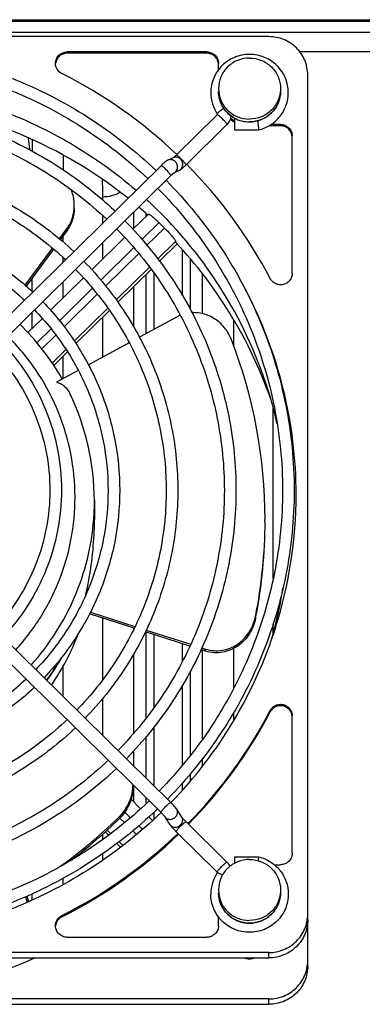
# Model space of a CAD drawing. Extents: x -1724 to 1181, y 2 to 1734.
# Tile 17 of 83: x -724 to -679, y 316 to 443. Entities that reach past the tile are written whole.
import ezdxf

# ---------------------------------------------------------------- set-up
doc = ezdxf.new("R2010")
doc.units = 0
doc.header["$LTSCALE"] = 65.395
doc.layers.get('0').update_dxf_attribs({"linetype": 'CONTINUOUS'})
doc.layers.add('3_ALL_AXES', color=7, linetype='CONTINUOUS')

msp = doc.modelspace()

# ---------------------------------------------------------------- linework, layer by layer
at = {"color": 6, "linetype": 'CONTINUOUS'}
msp.add_line((-859.1, 443.13), (-571.49, 443.13), dxfattribs=at)
at = {"color": 9, "linetype": 'CONTINUOUS'}
for p, q in [((-859.1, 442.92), (-571.49, 442.92)), ((-717.51, 438.97), (-717.51, 438.8)), ((-699.49, 438.97), (-699.49, 438.8)), ((-687.53, 439.01), (-671.49, 439.01)), ((-698.16, 430.98), (-698.15, 430.97)), ((-696.9, 429.59), (-696.89, 429.6)), ((-689.99, 429.62), (-689.99, 429.44)), ((-722.56, 427.9), (-722.39, 426.37)), ((-702.18, 424.38), (-702.18, 424.4)), ((-704.14, 423.01), (-704.14, 423.02)), ((-708.95, 418.28), (-708.95, 416.17)), ((-707.33, 417.76), (-707.33, 418.12)), ((-705.66, 416.94), (-707.85, 414.79)), ((-717.55, 415.88), (-717.55, 416.14)), ((-704.96, 416.25), (-707.22, 414.02)), ((-703.5, 414.54), (-705.82, 412.27)), ((-708.92, 413.74), (-713.18, 409.54)), ((-708.29, 412.96), (-712.54, 408.77)), ((-702.65, 407.54), (-702.65, 413.44)), ((-701.66, 412.32), (-701.66, 405.8)), ((-706.9, 411.2), (-711.18, 406.98)), ((-706.34, 410.44), (-706.34, 403.16)), ((-722.04, 408.06), (-722.04, 409.79)), ((-707.33, 402.62), (-707.33, 410.25)), ((-700.04, 405.19), (-700.04, 410.33)), ((-714.25, 408.49), (-718.51, 404.29)), ((-708.95, 408.66), (-708.95, 403.51)), ((-713.63, 407.71), (-717.9, 403.5)), ((-722.04, 403.27), (-722.04, 405.38)), ((-712.27, 405.91), (-716.59, 401.66)), ((-719.58, 403.24), (-721.42, 401.43)), ((-718.98, 402.44), (-720.78, 400.66)), ((-717.68, 400.59), (-719.46, 398.83)), ((-693.23, 365.86), (-693.23, 366.12)), ((-708.95, 364.63), (-708.95, 364.44)), ((-707.33, 352.99), (-707.33, 364.11)), ((-706.34, 363.79), (-706.34, 354.34)), ((-702.65, 360.34), (-702.65, 362.61)), ((-708.95, 361.27), (-708.95, 351.01)), ((-700.04, 350.32), (-700.04, 361.78)), ((-699.66, 361.66), (-699.66, 361.92)), ((-701.66, 358.98), (-701.66, 348.17)), ((-702.65, 346.93), (-702.65, 357.24)), ((-691.33, 353.98), (-691.33, 353.81)), ((-706.34, 351.84), (-706.34, 344.28)), ((-707.33, 345.26), (-707.33, 350.62)), ((-708.95, 348.78), (-708.95, 346.85)), ((-700.04, 346.85), (-700.04, 347.8)), ((-701.66, 345.79), (-701.66, 344.86)), ((-708.95, 344.33), (-708.95, 342.22)), ((-702.65, 343.72), (-702.65, 344.64)), ((-707.33, 341.98), (-707.33, 342.74)), ((-709.36, 340.16), (-710.08, 340.87)), ((-706.34, 340.85), (-706.34, 339.97)), ((-705.41, 340.84), (-705.41, 340.85)), ((-710.74, 340.35), (-710.74, 340.09)), ((-710.12, 339.52), (-710.72, 340.11)), ((-711.89, 338.13), (-712.35, 338.57)), ((-708.58, 338), (-709.05, 338.46)), ((-707.81, 338.64), (-708.29, 339.1)), ((-703.45, 338.35), (-703.45, 338.37)), ((-710.32, 336.58), (-710.81, 337.06)), ((-698.16, 333.15), (-698.17, 333.16)), ((-722.88, 329.94), (-722.65, 329.23)), ((-722.47, 329.32), (-722.69, 330.03)), ((-722.04, 329.52), (-722.04, 330.33)), ((-718.2, 327.52), (-718.2, 327.35)), ((-691.49, 322.07), (-691.49, 322.76)), ((-691.49, 316.08), (-691.49, 316.77))]:
    msp.add_line(p, q, dxfattribs=at)
at = {"color": 3, "linetype": 'CONTINUOUS'}
msp.add_line((-668.49, 441.48), (-873.49, 441.48), dxfattribs=at)
at = {"color": 7, "linetype": 'CONTINUOUS'}
for p, q in [((-691.49, 440.94), (-801.49, 440.94)), ((-699.49, 438.97), (-717.51, 438.97)), ((-699.49, 438.8), (-717.51, 438.8)), ((-697.99, 436.66), (-697.99, 437.49)), ((-686.49, 321), (-686.49, 436.02)), ((-698.16, 430.87), (-703.45, 425.66)), ((-698.16, 430.98), (-698.15, 430.97)), ((-698.16, 430.98), (-698.15, 430.97)), ((-696.9, 429.59), (-702.18, 424.38)), ((-695.93, 430.44), (-695.93, 428.91)), ((-689.99, 429.44), (-691.48, 429.44)), ((-689.99, 429.62), (-691.21, 429.62)), ((-695.93, 428.91), (-692.82, 428.91)), ((-692.82, 428.92), (-692.82, 428.91)), ((-688.49, 410.39), (-688.49, 428.14)), ((-703.83, 425.31), (-704.51, 425)), ((-705.41, 424.29), (-742.88, 387.38)), ((-703.08, 423.68), (-703.73, 423.38)), ((-704.14, 423.01), (-741.62, 386.1)), ((-707.04, 418.05), (-709.03, 416.09)), ((-718.5, 414.85), (-717.55, 416.14)), ((-717.55, 415.88), (-718.38, 414.75)), ((-710.1, 415.03), (-714.33, 410.87)), ((-703.32, 414.21), (-705.6, 411.96)), ((-703.45, 414.34), (-703.5, 414.54)), ((-722.92, 408.86), (-719.39, 413.64)), ((-719.27, 413.54), (-722.8, 408.76)), ((-706.68, 410.9), (-710.97, 406.67)), ((-715.41, 409.8), (-719.64, 405.63)), ((-712.06, 405.6), (-716.38, 401.34)), ((-720.71, 404.58), (-722.58, 402.75)), ((-703.34, 404.78), (-708.2, 402.15)), ((-717.47, 400.27), (-719.25, 398.52)), ((-709.51, 401.44), (-714.76, 398.6)), ((-716.08, 397.88), (-718.89, 396.36)), ((-704.14, 342.12), (-741.62, 379.03)), ((-705.41, 340.84), (-742.89, 377.75)), ((-708.87, 364.6), (-714.63, 366.45)), ((-714.52, 366.67), (-708.77, 364.83)), ((-701.68, 362.3), (-707.42, 364.14)), ((-707.32, 364.37), (-701.58, 362.53)), ((-699.66, 361.66), (-700.24, 361.84)), ((-700.14, 362.07), (-699.66, 361.92)), ((-688.49, 335.57), (-688.49, 353.31)), ((-708.04, 341.32), (-709.27, 342.54)), ((-702.71, 340.22), (-703.39, 341.25)), ((-710.87, 340.23), (-710.74, 340.35)), ((-710.87, 340.23), (-710.74, 340.35)), ((-706.51, 339.81), (-706.97, 340.26)), ((-704.21, 339.23), (-704.89, 340.25)), ((-696.9, 334.43), (-702.18, 339.63)), ((-712.19, 337.9), (-712.62, 338.32)), ((-703.45, 338.35), (-703.46, 338.36)), ((-698.16, 333.15), (-703.45, 338.35)), ((-710.62, 336.36), (-711.11, 336.84)), ((-695.93, 335.11), (-695.93, 334.27)), ((-695.93, 335.11), (-692.82, 335.11)), ((-690.79, 334.09), (-689.99, 334.09)), ((-697.99, 326.21), (-697.99, 327.35)), ((-717.51, 324.73), (-699.49, 324.73)), ((-691.49, 322.76), (-801.49, 322.76)), ((-801.49, 322.07), (-691.49, 322.07)), ((-691.49, 316.77), (-801.49, 316.77)), ((-801.49, 316.08), (-691.49, 316.08))]:
    msp.add_line(p, q, dxfattribs=at)
at = {"color": 2, "linetype": 'CONTINUOUS'}
for p, q in [((-712.93, 419.86), (-712.93, 420.25)), ((-712.93, 416.88), (-712.93, 417.86)), ((-718.06, 415.18), (-718.06, 414.48)), ((-712.93, 412.25), (-712.93, 414.36)), ((-718.06, 412.48), (-718.06, 411.83)), ((-718.06, 409.3), (-718.06, 407.19)), ((-712.93, 399.59), (-712.93, 404.74)), ((-696.06, 404.45), (-696.06, 401.09)), ((-718.06, 399.69), (-718.06, 396.81)), ((-690.93, 371.07), (-690.93, 393.06)), ((-712.93, 357.95), (-712.93, 365.9)), ((-690.93, 363.95), (-690.93, 365.21)), ((-696.06, 361.99), (-696.06, 356.79)), ((-718.06, 359.69), (-718.06, 355.82)), ((-712.93, 350.77), (-712.93, 355.54)), ((-696.06, 353.68), (-696.06, 352.66)), ((-712.93, 337.34), (-712.93, 338.03)), ((-712.93, 334.68), (-712.93, 335.52)), ((-718.06, 332.33), (-718.06, 331.51))]:
    msp.add_line(p, q, dxfattribs=at)
at = {"color": 7, "linetype": 'CONTINUOUS'}
for centre, radius, start, end in [((-746.13, 380.84), 61.99, 46.4013, 63.2155), ((-694.1, 433.71), 4.89, 180.0245, 213.9902), ((-746.38, 374.1), 58.85, 51.4005, 80.3378), ((-698.22, 430.93), 0.0867, 314.5416, 327.0238), ((-698.21, 430.92), 0.0701, 0.9319, 6.0967), ((-698.22, 430.93), 1.88, 314.9431, 353.247), ((-698.22, 430.92), 1.88, 314.5615, 314.9898), ((-694.01, 433.46), 4.02, 232.454, 241.3214), ((-694.01, 433.63), 4.01, 233.2254, 241.3582), ((-694.02, 433.95), 4, 239.1922, 241.3257), ((-694, 433.99), 4.05, 241.3594, 270.0181), ((-715.2, 426.99), 22.47, 7.6128, 7.9047), ((-704.41, 426.06), 0.94, 305.6153, 306.6768), ((-745.5, 381.48), 61.09, 27.5323, 44.7222), ((-745.47, 378.26), 56.52, 17.5907, 47.4911), ((-745.97, 374.69), 58.13, 48.0882, 49.5751), ((-745.87, 375.4), 57.81, 44.9468, 45.9303), ((-745.41, 375.18), 57.39, 20.5323, 43.016), ((-744.9, 381.83), 56.92, 0.018, 27.7812), ((-701.17, 400.78), 4.56, 112.5851, 118.4261), ((-746.04, 380.87), 32.1, 29.6772, 45.6772), ((-756.17, 378.65), 64.18, 359.9909, 21.1761), ((-745.03, 375.36), 56.98, 19.1374, 20.5038), ((-744.97, 378.47), 55.98, 12.936, 17.5402), ((-745.67, 381.06), 31.67, 0.0133, 25.9057), ((-744.8, 381.86), 56.81, 342.4513, 359.9954), ((-757.37, 378.64), 43.38, 359.656, 359.9999), ((-756.27, 378.64), 64.27, 359.7683, 0.0005), ((-757.35, 378.64), 43.36, 357.3618, 359.6562), ((-756.27, 378.64), 64.28, 348.7669, 359.7684), ((-756.27, 378.38), 64.28, 348.9958, 0.0005), ((-757.27, 378.64), 43.27, 347.0138, 357.3623), ((-744.89, 378.53), 55.9, 345.7271, 350.9787), ((-698.99, 367.26), 5.87, 346.2945, 348.7635), ((-756.09, 378.35), 64.1, 348.7639, 348.9932), ((-745.38, 382.07), 57.44, 315.9083, 342.4211), ((-744.96, 378.55), 55.97, 344.2107, 345.7263), ((-745.83, 375.27), 31.86, 325.6187, 339.0668), ((-745.93, 376.72), 31.97, 323.8291, 330.6777), ((-745.93, 376.81), 31.97, 323.72, 329.8781), ((-745.5, 382.22), 61.09, 315.4851, 332.4681), ((-745.5, 382.05), 61.08, 315.6007, 332.4684), ((-714.66, 344.46), 5.64, 357.3496, 359.2995), ((-714.67, 344.47), 5.65, 356.5541, 357.3503), ((-754.03, 384.02), 61.49, 304.9054, 314.5844), ((-754.13, 383.87), 61.64, 306.9832, 314.7416), ((-714.75, 344.15), 5.7, 314.7293, 316.654), ((-746.13, 382.86), 61.99, 296.7841, 313.8084), ((-746.13, 382.68), 61.98, 296.7838, 313.9233), ((-694.1, 330.3), 4.89, 145.8601, 179.9751), ((-698.22, 333.09), 0.0867, 32.9762, 45.4584), ((-746.48, 377.56), 60.78, 269.988, 294.0692)]:
    msp.add_arc(centre, radius, start, end, dxfattribs=at)
at = {"color": 9, "linetype": 'CONTINUOUS'}
for centre, radius, start, end in [((-694.11, 433.89), 3.88, 180.0103, 187.6103), ((-694.02, 433.95), 4, 239.2347, 241.3449), ((-694, 433.99), 4.05, 241.3799, 270.0192), ((-373.26, 423.73), 348.78, 179.3526, 179.5974), ((-704.09, 424.09), 0.798, 294.724, 297.9193), ((-704.09, 424.09), 0.795, 297.9208, 298.8036), ((-745.52, 381.07), 31.53, 355.5899, 359.9998), ((-704.35, 340.61), 0.646, 213.6095, 228.9624), ((-703.67, 339.58), 0.646, 213.6095, 228.9624), ((-694.11, 330.48), 3.88, 180.0103, 187.6103)]:
    msp.add_arc(centre, radius, start, end, dxfattribs=at)
at = {"color": 2, "linetype": 'CONTINUOUS'}
for centre, radius, start, end in [((-415.66, 420.93), 302.4, 179.1036, 179.4591), ((-1104.62, 420.26), 391.69, 359.998, 0.33)]:
    msp.add_arc(centre, radius, start, end, dxfattribs=at)
at = {"color": 7, "linetype": 'CONTINUOUS'}
for points, knots in [([(-686.49, 436.02), (-686.49, 436.66), (-686.76, 437.96), (-687.87, 439.59), (-689.53, 440.69), (-690.85, 440.94), (-691.49, 440.94)], [0, 0, 0, 0, 0.248228, 0.4975, 0.748236, 1, 1, 1, 1]), ([(-719.01, 437.49), (-719.01, 437.69), (-718.93, 438.08), (-718.6, 438.57), (-718.1, 438.89), (-717.71, 438.97), (-717.51, 438.97)], [0, 0, 0, 0, 0.248228, 0.497499, 0.748222, 1, 1, 1, 1]), ([(-717.51, 438.8), (-717.69, 438.8), (-718.06, 438.73), (-718.53, 438.45), (-718.87, 438.02), (-718.98, 437.67), (-719, 437.49)], [0, 0, 0, 0, 0.251647, 0.502361, 0.75174, 1, 1, 1, 1]), ([(-699.49, 438.97), (-699.3, 438.97), (-698.91, 438.89), (-698.41, 438.57), (-698.07, 438.08), (-697.99, 437.69), (-697.99, 437.49)], [0, 0, 0, 0, 0.251784, 0.5025, 0.751752, 1, 1, 1, 1]), ([(-698.01, 437.51), (-698.03, 437.69), (-698.14, 438.03), (-698.49, 438.46), (-698.96, 438.73), (-699.32, 438.8), (-699.49, 438.8)], [0, 0, 0, 0, 0.248331, 0.497704, 0.748388, 1, 1, 1, 1]), ([(-689, 433.71), (-688.99, 434.35), (-689.26, 435.66), (-690.37, 437.3), (-692.04, 438.39), (-693.99, 438.78), (-695.95, 438.39), (-697.62, 437.3), (-698.73, 435.66), (-698.99, 434.35), (-698.99, 433.71)], [0, 0, 0, 0, 0.124405, 0.249158, 0.374404, 0.5, 0.625596, 0.750842, 0.875595, 1, 1, 1, 1]), ([(-718.2, 436.18), (-718.44, 436.3), (-718.86, 436.68), (-719.01, 437.23), (-719.01, 437.49)], [0, 0, 0, 0, 0.501781, 1, 1, 1, 1]), ([(-784.36, 421.12), (-781.77, 423.36), (-776.16, 427.37), (-766.82, 431.81), (-756.82, 434.53), (-746.49, 435.44), (-736.17, 434.53), (-726.17, 431.81), (-716.82, 427.37), (-711.22, 423.36), (-708.63, 421.12)], [0, 0, 0, 0, 0.124635, 0.249568, 0.374725, 0.5, 0.625275, 0.750432, 0.875365, 1, 1, 1, 1]), ([(-696.06, 430.51), (-696.36, 430.68), (-696.9, 431.11), (-697.52, 431.93), (-697.91, 432.87), (-697.99, 433.55), (-697.99, 433.88)], [0, 0, 0, 0, 0.251146, 0.50141, 0.750922, 1, 1, 1, 1]), ([(-689.99, 433.88), (-689.99, 433.37), (-690.2, 432.33), (-691.1, 431.02), (-692.43, 430.15), (-693.48, 429.94), (-693.99, 429.94)], [0, 0, 0, 0, 0.248402, 0.497741, 0.748386, 1, 1, 1, 1]), ([(-692.82, 428.91), (-692.29, 429.04), (-691.25, 429.47), (-690, 430.59), (-689.18, 432.06), (-689, 433.16), (-689, 433.71)], [0, 0, 0, 0, 0.251121, 0.501463, 0.75099, 1, 1, 1, 1]), ([(-698.14, 430.92), (-698.14, 430.91), (-698.14, 430.9), (-698.15, 430.89), (-698.15, 430.88)], [0, 0, 0, 0, 0.713802, 1, 1, 1, 1]), ([(-692.93, 429.97), (-692.92, 429.88), (-692.89, 429.59), (-692.85, 429.3), (-692.83, 429.09)], [0, 0, 0, 0, 0.281391, 1, 1, 1, 1]), ([(-689.99, 429.62), (-689.8, 429.62), (-689.41, 429.54), (-688.91, 429.21), (-688.57, 428.72), (-688.49, 428.33), (-688.49, 428.14)], [0, 0, 0, 0, 0.251784, 0.5025, 0.751752, 1, 1, 1, 1]), ([(-688.51, 428.16), (-688.53, 428.33), (-688.64, 428.68), (-688.99, 429.1), (-689.46, 429.38), (-689.82, 429.44), (-689.99, 429.44)], [0, 0, 0, 0, 0.248331, 0.497704, 0.748388, 1, 1, 1, 1]), ([(-692.83, 429.09), (-692.83, 429.07), (-692.83, 429.02), (-692.82, 428.96), (-692.82, 428.92)], [0, 0, 0, 0, 0.350371, 1, 1, 1, 1]), ([(-703.45, 425.66), (-703.52, 425.59), (-703.65, 425.47), (-703.79, 425.35), (-703.85, 425.31)], [0, 0, 0, 0, 0.586137, 1, 1, 1, 1]), ([(-704.51, 425), (-704.67, 424.93), (-704.98, 424.7), (-705.26, 424.44), (-705.41, 424.29)], [0, 0, 0, 0, 0.452744, 1, 1, 1, 1]), ([(-702.18, 424.38), (-702.22, 424.35), (-702.37, 424.21), (-702.51, 424.07), (-702.62, 423.98)], [0, 0, 0, 0, 0.265048, 1, 1, 1, 1]), ([(-703.84, 423.29), (-703.87, 423.27), (-703.97, 423.18), (-704.07, 423.08), (-704.14, 423.01)], [0, 0, 0, 0, 0.219054, 1, 1, 1, 1]), ([(-703.71, 423.39), (-703.72, 423.38), (-703.76, 423.35), (-703.81, 423.32), (-703.84, 423.29)], [0, 0, 0, 0, 0.096022, 1, 1, 1, 1]), ([(-702.62, 423.98), (-702.66, 423.95), (-702.8, 423.84), (-702.96, 423.73), (-703.08, 423.68)], [0, 0, 0, 0, 0.261648, 1, 1, 1, 1]), ([(-716.59, 419.13), (-716.59, 419.31), (-716.63, 420.02), (-716.8, 420.72), (-716.99, 421.21)], [0, 0, 0, 0, 0.253526, 1, 1, 1, 1]), ([(-717.55, 416.14), (-717.23, 416.57), (-716.75, 417.54), (-716.59, 418.6), (-716.59, 419.13)], [0, 0, 0, 0, 0.500495, 1, 1, 1, 1]), ([(-716.59, 418.87), (-716.59, 418.34), (-716.75, 417.28), (-717.23, 416.31), (-717.55, 415.88)], [0, 0, 0, 0, 0.499513, 1, 1, 1, 1]), ([(-707.04, 418.05), (-707.03, 418.06), (-706.97, 418.04), (-706.89, 417.99), (-706.75, 417.9), (-706.59, 417.77), (-706.38, 417.6), (-706.07, 417.33), (-705.83, 417.1), (-705.66, 416.94)], [0, 0, 0, 0, 0.024544, 0.081692, 0.172215, 0.293672, 0.442286, 0.613279, 1, 1, 1, 1]), ([(-704.96, 416.25), (-704.77, 416.06), (-704.51, 415.79), (-704.18, 415.42), (-703.96, 415.17), (-703.79, 414.96), (-703.65, 414.78), (-703.56, 414.65), (-703.51, 414.57), (-703.5, 414.54)], [0, 0, 0, 0, 0.347093, 0.510418, 0.658541, 0.785795, 0.887365, 0.959522, 1, 1, 1, 1]), ([(-688.49, 410.39), (-688.49, 410.23), (-688.55, 409.9), (-688.8, 409.46), (-689.17, 409.13), (-689.64, 408.93), (-690.14, 408.9), (-690.63, 409.03), (-691.05, 409.31), (-691.25, 409.57), (-691.33, 409.72)], [0, 0, 0, 0, 0.123957, 0.248283, 0.373229, 0.498741, 0.624537, 0.750215, 0.87541, 1, 1, 1, 1]), ([(-696.33, 401.83), (-696.52, 402.34), (-697.06, 403.3), (-698.24, 404.46), (-699.74, 405.21), (-700.86, 405.35), (-701.41, 405.32)], [0, 0, 0, 0, 0.24803, 0.495818, 0.745574, 1, 1, 1, 1]), ([(-718.89, 396.36), (-718.51, 396.27), (-717.81, 395.88), (-717.34, 395.24), (-717.18, 394.9)], [0, 0, 0, 0, 0.506993, 1, 1, 1, 1]), ([(-699.66, 361.92), (-699.31, 361.81), (-698.59, 361.67), (-697.51, 361.72), (-696.48, 362.01), (-695.24, 362.67), (-694, 363.92), (-693.44, 365.21), (-693.28, 365.87)], [0, 0, 0, 0, 0.130108, 0.258592, 0.385218, 0.510205, 0.755823, 1, 1, 1, 1]), ([(-693.23, 365.86), (-693.36, 365.17), (-693.89, 363.82), (-695.13, 362.49), (-696.39, 361.79), (-697.44, 361.47), (-698.56, 361.4), (-699.3, 361.54), (-699.66, 361.66)], [0, 0, 0, 0, 0.244289, 0.489823, 0.614754, 0.741336, 0.869826, 1, 1, 1, 1]), ([(-691.33, 353.98), (-691.25, 354.13), (-691.05, 354.4), (-690.63, 354.68), (-690.14, 354.81), (-689.64, 354.77), (-689.17, 354.58), (-688.8, 354.24), (-688.55, 353.8), (-688.49, 353.47), (-688.49, 353.31)], [0, 0, 0, 0, 0.12459, 0.249785, 0.375463, 0.501259, 0.626771, 0.751717, 0.876043, 1, 1, 1, 1]), ([(-688.51, 353.32), (-688.53, 353.47), (-688.62, 353.78), (-688.98, 354.3), (-689.72, 354.69), (-690.55, 354.57), (-691.06, 354.21), (-691.26, 353.95), (-691.33, 353.81)], [0, 0, 0, 0, 0.124797, 0.250018, 0.499037, 0.748829, 0.874705, 1, 1, 1, 1]), ([(-710.74, 340.35), (-710.25, 340.84), (-709.42, 342.02), (-709.07, 343.41), (-709.03, 344.13)], [0, 0, 0, 0, 0.493028, 1, 1, 1, 1]), ([(-709.02, 344.2), (-709.02, 343.47), (-709.31, 342), (-710.11, 340.75), (-710.6, 340.23)], [0, 0, 0, 0, 0.507286, 1, 1, 1, 1]), ([(-703.39, 341.25), (-703.48, 341.39), (-703.73, 341.69), (-703.99, 341.97), (-704.14, 342.12)], [0, 0, 0, 0, 0.455787, 1, 1, 1, 1]), ([(-705.4, 340.83), (-708.11, 338.21), (-714.05, 333.47), (-724.16, 328.2), (-735.11, 324.96), (-746.49, 323.87), (-757.88, 324.96), (-768.83, 328.2), (-778.94, 333.47), (-784.88, 338.21), (-787.59, 340.83)], [0, 0, 0, 0, 0.124583, 0.249504, 0.374683, 0.5, 0.625317, 0.750496, 0.875417, 1, 1, 1, 1]), ([(-704.89, 340.25), (-704.91, 340.28), (-704.97, 340.36), (-705.14, 340.56), (-705.29, 340.72), (-705.41, 340.84)], [0, 0, 0, 0, 0.143196, 0.388967, 1, 1, 1, 1]), ([(-702.18, 339.63), (-702.3, 339.75), (-702.45, 339.91), (-702.62, 340.11), (-702.69, 340.19), (-702.71, 340.22)], [0, 0, 0, 0, 0.611032, 0.856804, 1, 1, 1, 1]), ([(-703.96, 338.9), (-703.98, 338.93), (-704.07, 339.03), (-704.15, 339.14), (-704.21, 339.23)], [0, 0, 0, 0, 0.269357, 1, 1, 1, 1]), ([(-703.46, 338.36), (-703.5, 338.41), (-703.67, 338.58), (-703.84, 338.76), (-703.96, 338.9)], [0, 0, 0, 0, 0.258734, 1, 1, 1, 1]), ([(-688.49, 335.57), (-688.49, 335.37), (-688.57, 334.98), (-688.91, 334.49), (-689.41, 334.17), (-689.8, 334.09), (-689.99, 334.09)], [0, 0, 0, 0, 0.248248, 0.4975, 0.748216, 1, 1, 1, 1]), ([(-692.82, 335.11), (-692.83, 335.11), (-692.83, 335.09), (-692.83, 335.07), (-692.84, 335.03), (-692.85, 334.97), (-692.86, 334.9), (-692.88, 334.78), (-692.89, 334.69), (-692.9, 334.62)], [0, 0, 0, 0, 0.018514, 0.070781, 0.155977, 0.272588, 0.418279, 0.590226, 1, 1, 1, 1]), ([(-692.82, 335.11), (-692.29, 334.98), (-691.25, 334.54), (-690, 333.42), (-689.18, 331.96), (-689, 330.85), (-689, 330.31)], [0, 0, 0, 0, 0.251121, 0.501463, 0.75099, 1, 1, 1, 1]), ([(-698.14, 333.09), (-698.14, 333.1), (-698.14, 333.12), (-698.15, 333.13), (-698.15, 333.13)], [0, 0, 0, 0, 0.713802, 1, 1, 1, 1]), ([(-693.99, 326.54), (-694.51, 326.54), (-695.56, 326.74), (-696.89, 327.62), (-697.79, 328.93), (-697.99, 329.97), (-697.99, 330.48)], [0, 0, 0, 0, 0.251614, 0.502259, 0.751598, 1, 1, 1, 1]), ([(-689.99, 330.48), (-689.99, 329.97), (-690.2, 328.93), (-691.1, 327.62), (-692.43, 326.74), (-693.48, 326.54), (-693.99, 326.54)], [0, 0, 0, 0, 0.248402, 0.497741, 0.748386, 1, 1, 1, 1]), ([(-689, 330.31), (-688.99, 329.66), (-689.26, 328.36), (-690.37, 326.72), (-692.04, 325.62), (-693.99, 325.24), (-695.95, 325.62), (-697.62, 326.72), (-698.73, 328.36), (-698.99, 329.66), (-698.99, 330.31)], [0, 0, 0, 0, 0.124405, 0.249158, 0.374404, 0.5, 0.625596, 0.750842, 0.875595, 1, 1, 1, 1]), ([(-719.01, 326.21), (-719.01, 326.48), (-718.86, 327.02), (-718.44, 327.4), (-718.2, 327.52)], [0, 0, 0, 0, 0.498219, 1, 1, 1, 1]), ([(-718.2, 327.35), (-718.41, 327.24), (-718.79, 326.92), (-718.97, 326.45), (-719, 326.21)], [0, 0, 0, 0, 0.501694, 1, 1, 1, 1]), ([(-691.49, 322.76), (-690.85, 322.76), (-689.53, 323.02), (-687.87, 324.11), (-686.76, 325.75), (-686.49, 327.05), (-686.49, 327.69)], [0, 0, 0, 0, 0.251764, 0.5025, 0.751772, 1, 1, 1, 1]), ([(-686.49, 326.99), (-686.49, 326.35), (-686.76, 325.05), (-687.87, 323.42), (-689.53, 322.32), (-690.85, 322.07), (-691.49, 322.07)], [0, 0, 0, 0, 0.248228, 0.4975, 0.748236, 1, 1, 1, 1]), ([(-717.51, 324.73), (-717.71, 324.73), (-718.1, 324.81), (-718.6, 325.14), (-718.93, 325.63), (-719.01, 326.02), (-719.01, 326.21)], [0, 0, 0, 0, 0.251778, 0.502501, 0.751772, 1, 1, 1, 1]), ([(-697.99, 326.21), (-697.99, 326.02), (-698.07, 325.63), (-698.41, 325.14), (-698.91, 324.81), (-699.3, 324.73), (-699.49, 324.73)], [0, 0, 0, 0, 0.248248, 0.4975, 0.748216, 1, 1, 1, 1]), ([(-691.49, 316.77), (-690.85, 316.77), (-689.53, 317.03), (-687.87, 318.12), (-686.76, 319.76), (-686.49, 321.06), (-686.49, 321.7)], [0, 0, 0, 0, 0.251764, 0.5025, 0.751772, 1, 1, 1, 1]), ([(-686.49, 321), (-686.49, 320.36), (-686.76, 319.06), (-687.87, 317.43), (-689.53, 316.33), (-690.85, 316.08), (-691.49, 316.08)], [0, 0, 0, 0, 0.248228, 0.4975, 0.748236, 1, 1, 1, 1])]:
    msp.add_open_spline(points, degree=3, knots=knots, dxfattribs=at)
at = {"color": 9, "linetype": 'CONTINUOUS'}
for points, knots in [([(-697.96, 433.37), (-697.88, 432.79), (-697.46, 431.65), (-696.57, 430.81), (-696.06, 430.51)], [0, 0, 0, 0, 0.498467, 1, 1, 1, 1]), ([(-693.99, 429.95), (-693.47, 429.95), (-692.43, 430.15), (-691.1, 431.02), (-690.2, 432.33), (-689.99, 433.37), (-689.99, 433.88)], [0, 0, 0, 0, 0.25178, 0.5025, 0.75177, 1, 1, 1, 1]), ([(-697.31, 431.69), (-697.42, 431.62), (-697.62, 431.49), (-697.85, 431.31), (-698, 431.18), (-698.08, 431.1), (-698.13, 431.03), (-698.16, 430.99), (-698.16, 430.98)], [0, 0, 0, 0, 0.340364, 0.653292, 0.782077, 0.884813, 0.957719, 1, 1, 1, 1]), ([(-696.96, 429.74), (-697.05, 429.86), (-697.2, 430.04), (-697.43, 430.29), (-697.62, 430.48), (-697.81, 430.64), (-697.96, 430.77), (-698.07, 430.84), (-698.13, 430.87), (-698.15, 430.88), (-698.16, 430.87)], [0, 0, 0, 0, 0.265111, 0.431407, 0.599431, 0.753001, 0.877436, 0.961267, 0.985971, 1, 1, 1, 1]), ([(-698.16, 430.87), (-698.16, 430.87), (-698.16, 430.87), (-698.16, 430.87), (-698.16, 430.87)], [0, 0, 0, 0, 0.504458, 1, 1, 1, 1]), ([(-696.93, 429.68), (-696.93, 429.69), (-696.94, 429.71), (-696.95, 429.73), (-696.96, 429.74)], [0, 0, 0, 0, 0.225521, 1, 1, 1, 1]), ([(-696.89, 429.6), (-696.89, 429.61), (-696.9, 429.63), (-696.91, 429.66), (-696.93, 429.68)], [0, 0, 0, 0, 0.167601, 1, 1, 1, 1]), ([(-702.25, 424.54), (-702.33, 424.66), (-702.49, 424.84), (-702.72, 425.09), (-702.92, 425.28), (-703.1, 425.45), (-703.26, 425.57), (-703.36, 425.64), (-703.42, 425.67), (-703.44, 425.67), (-703.45, 425.66)], [0, 0, 0, 0, 0.268771, 0.437212, 0.606763, 0.760667, 0.883839, 0.964703, 0.987463, 1, 1, 1, 1]), ([(-703.5, 423.55), (-703.43, 423.63), (-703.32, 423.8), (-703.24, 424.2), (-703.39, 424.72), (-703.83, 425.04), (-704.23, 425.09), (-704.42, 425.04), (-704.51, 425)], [0, 0, 0, 0, 0.123821, 0.250057, 0.503909, 0.75445, 0.878032, 1, 1, 1, 1]), ([(-702.82, 423.87), (-702.75, 423.94), (-702.65, 424.11), (-702.56, 424.51), (-702.71, 425.03), (-703.15, 425.35), (-703.55, 425.4), (-703.74, 425.35), (-703.83, 425.31)], [0, 0, 0, 0, 0.123821, 0.250057, 0.503909, 0.75445, 0.878032, 1, 1, 1, 1]), ([(-702.21, 424.48), (-702.21, 424.48), (-702.23, 424.5), (-702.24, 424.52), (-702.25, 424.54)], [0, 0, 0, 0, 0.225521, 1, 1, 1, 1]), ([(-702.18, 424.4), (-702.18, 424.4), (-702.19, 424.43), (-702.2, 424.45), (-702.21, 424.48)], [0, 0, 0, 0, 0.167601, 1, 1, 1, 1]), ([(-704.21, 423.16), (-704.29, 423.29), (-704.45, 423.47), (-704.68, 423.72), (-704.88, 423.91), (-705.06, 424.07), (-705.22, 424.2), (-705.32, 424.27), (-705.38, 424.3), (-705.4, 424.3), (-705.41, 424.29)], [0, 0, 0, 0, 0.268771, 0.437212, 0.606763, 0.760667, 0.883839, 0.964703, 0.987463, 1, 1, 1, 1]), ([(-704.17, 423.1), (-704.17, 423.11), (-704.19, 423.13), (-704.2, 423.15), (-704.21, 423.16)], [0, 0, 0, 0, 0.225521, 1, 1, 1, 1]), ([(-704.14, 423.02), (-704.14, 423.03), (-704.14, 423.06), (-704.16, 423.08), (-704.17, 423.1)], [0, 0, 0, 0, 0.167601, 1, 1, 1, 1]), ([(-710.66, 420.86), (-711.01, 420.65), (-711.75, 420.35), (-712.54, 420.25), (-712.93, 420.25)], [0, 0, 0, 0, 0.511382, 1, 1, 1, 1]), ([(-724.14, 361.81), (-722.88, 363.19), (-720.63, 366.19), (-718.17, 371.25), (-716.72, 376.67), (-716.33, 382.26), (-717.01, 387.82), (-718.74, 393.16), (-721.45, 398.09), (-723.85, 400.98), (-725.18, 402.29)], [0, 0, 0, 0, 0.125363, 0.250398, 0.375198, 0.499882, 0.624583, 0.749436, 0.87455, 1, 1, 1, 1]), ([(-722.16, 359.86), (-721, 361.15), (-718.88, 363.93), (-716.43, 368.54), (-714.77, 373.49), (-714.22, 376.92), (-714.09, 378.65)], [0, 0, 0, 0, 0.250734, 0.500882, 0.750584, 1, 1, 1, 1]), ([(-705.34, 340.99), (-705.26, 341.11), (-705.1, 341.3), (-704.87, 341.54), (-704.67, 341.74), (-704.49, 341.9), (-704.34, 342.03), (-704.23, 342.1), (-704.17, 342.13), (-704.15, 342.12), (-704.14, 342.12)], [0, 0, 0, 0, 0.268771, 0.437212, 0.606763, 0.760667, 0.883839, 0.964703, 0.987463, 1, 1, 1, 1]), ([(-705.41, 340.85), (-705.41, 340.86), (-705.41, 340.88), (-705.39, 340.91), (-705.38, 340.93)], [0, 0, 0, 0, 0.167601, 1, 1, 1, 1]), ([(-705.38, 340.93), (-705.38, 340.94), (-705.37, 340.96), (-705.35, 340.98), (-705.34, 340.99)], [0, 0, 0, 0, 0.225521, 1, 1, 1, 1]), ([(-704.77, 340.12), (-704.7, 340.06), (-704.52, 339.96), (-704.22, 339.93), (-703.91, 340), (-703.63, 340.16), (-703.41, 340.4), (-703.28, 340.69), (-703.26, 340.99), (-703.33, 341.17), (-703.39, 341.25)], [0, 0, 0, 0, 0.116827, 0.240952, 0.372127, 0.506736, 0.639738, 0.766751, 0.886077, 1, 1, 1, 1]), ([(-704.09, 339.1), (-704.02, 339.04), (-703.85, 338.94), (-703.54, 338.91), (-703.23, 338.98), (-702.95, 339.14), (-702.73, 339.38), (-702.6, 339.67), (-702.59, 339.96), (-702.66, 340.14), (-702.71, 340.22)], [0, 0, 0, 0, 0.116827, 0.240952, 0.372127, 0.506736, 0.639738, 0.766751, 0.886077, 1, 1, 1, 1]), ([(-703.38, 338.51), (-703.3, 338.63), (-703.14, 338.81), (-702.91, 339.06), (-702.71, 339.25), (-702.53, 339.42), (-702.38, 339.54), (-702.27, 339.61), (-702.21, 339.64), (-702.19, 339.64), (-702.18, 339.63)], [0, 0, 0, 0, 0.268771, 0.437212, 0.606763, 0.760667, 0.883839, 0.964703, 0.987463, 1, 1, 1, 1]), ([(-703.45, 338.37), (-703.45, 338.37), (-703.45, 338.4), (-703.43, 338.43), (-703.42, 338.45)], [0, 0, 0, 0, 0.167601, 1, 1, 1, 1]), ([(-703.42, 338.45), (-703.42, 338.45), (-703.41, 338.47), (-703.39, 338.49), (-703.38, 338.51)], [0, 0, 0, 0, 0.225521, 1, 1, 1, 1]), ([(-698.1, 333.3), (-698.01, 333.42), (-697.85, 333.61), (-697.62, 333.85), (-697.43, 334.05), (-697.24, 334.21), (-697.09, 334.34), (-696.99, 334.41), (-696.93, 334.44), (-696.9, 334.43), (-696.9, 334.43)], [0, 0, 0, 0, 0.268771, 0.437212, 0.606763, 0.760667, 0.883839, 0.964703, 0.987463, 1, 1, 1, 1]), ([(-698.17, 333.16), (-698.17, 333.17), (-698.16, 333.19), (-698.15, 333.22), (-698.14, 333.24)], [0, 0, 0, 0, 0.167601, 1, 1, 1, 1]), ([(-698.15, 333.05), (-698.15, 333.05), (-698.13, 333.07), (-698.11, 333.06), (-698.09, 333.06)], [0, 0, 0, 0, 0.167504, 1, 1, 1, 1]), ([(-698.14, 333.24), (-698.13, 333.25), (-698.12, 333.27), (-698.11, 333.29), (-698.1, 333.3)], [0, 0, 0, 0, 0.225521, 1, 1, 1, 1]), ([(-698.09, 333.06), (-698.05, 333.05), (-697.97, 333.02), (-697.76, 332.92), (-697.6, 332.82), (-697.48, 332.75)], [0, 0, 0, 0, 0.158946, 0.388594, 1, 1, 1, 1]), ([(-693.99, 326.54), (-693.47, 326.54), (-692.43, 326.74), (-691.1, 327.62), (-690.2, 328.93), (-689.99, 329.97), (-689.99, 330.48)], [0, 0, 0, 0, 0.25178, 0.5025, 0.75177, 1, 1, 1, 1]), ([(-697.96, 329.97), (-697.9, 329.5), (-697.6, 328.58), (-696.69, 327.45), (-695.43, 326.71), (-694.47, 326.54), (-693.99, 326.54)], [0, 0, 0, 0, 0.248269, 0.497663, 0.748369, 1, 1, 1, 1])]:
    msp.add_open_spline(points, degree=3, knots=knots, dxfattribs=at)
at = {"color": 7, "linetype": 'CONTINUOUS'}
for points in [[(-698.15, 430.97), (-698.14, 430.96), (-698.14, 430.94), (-698.14, 430.93)], [(-696.51, 333.89), (-696.61, 334.09), (-696.74, 334.27), (-696.9, 334.43)], [(-698.15, 333.05), (-698.14, 333.06), (-698.14, 333.08), (-698.14, 333.09)]]:
    msp.add_open_spline(points, degree=3, dxfattribs=at)
at = {"color": 9, "linetype": 'CONTINUOUS'}
for points in [[(-703.71, 423.39), (-703.63, 423.43), (-703.56, 423.49), (-703.5, 423.55)], [(-703.08, 423.68), (-702.98, 423.72), (-702.89, 423.79), (-702.82, 423.87)]]:
    msp.add_open_spline(points, degree=3, dxfattribs=at)
at = {"layer": '3_ALL_AXES', "color": 7, "linetype": 'CONTINUOUS'}
msp.add_line((-713.99, 381.07), (-713.99, 378.64), dxfattribs=at)
for centre, start, end in [((-693.99, 324.24), 250.9556, 269.9423), ((-694, 324.24), 270.0577, 289.0444)]:
    msp.add_arc(centre, 2.3, start, end, dxfattribs=at)
for points, knots in [([(-746.49, 439.77), (-742.77, 439.77), (-735.32, 439.06), (-724.56, 435.92), (-714.59, 430.82), (-708.72, 426.22), (-706.04, 423.67)], [0, 0, 0, 0, 0.250604, 0.500944, 0.750794, 1, 1, 1, 1]), ([(-746.49, 438.27), (-742.87, 438.27), (-735.61, 437.58), (-725.14, 434.53), (-715.44, 429.57), (-709.72, 425.1), (-707.11, 422.62)], [0, 0, 0, 0, 0.250635, 0.500992, 0.750835, 1, 1, 1, 1]), ([(-693.99, 438.18), (-694.51, 438.18), (-695.56, 437.98), (-696.89, 437.1), (-697.79, 435.79), (-697.99, 434.75), (-697.99, 434.24)], [0, 0, 0, 0, 0.251792, 0.5025, 0.751771, 1, 1, 1, 1]), ([(-693.99, 438.18), (-693.47, 438.18), (-692.43, 437.98), (-691.1, 437.1), (-690.2, 435.79), (-689.99, 434.75), (-689.99, 434.24)], [0, 0, 0, 0, 0.251792, 0.5025, 0.751771, 1, 1, 1, 1]), ([(-697.99, 434.24), (-697.99, 433.73), (-697.79, 432.69), (-696.89, 431.38), (-695.56, 430.51), (-694.51, 430.3), (-693.99, 430.3)], [0, 0, 0, 0, 0.248229, 0.4975, 0.748208, 1, 1, 1, 1]), ([(-689.99, 434.24), (-689.99, 433.73), (-690.2, 432.69), (-691.1, 431.38), (-692.43, 430.51), (-693.47, 430.3), (-693.99, 430.3)], [0, 0, 0, 0, 0.248229, 0.4975, 0.748208, 1, 1, 1, 1]), ([(-746.49, 432.38), (-743.26, 432.38), (-736.79, 431.77), (-727.44, 429.05), (-718.79, 424.64), (-713.68, 420.65), (-711.34, 418.45)], [0, 0, 0, 0, 0.250599, 0.500935, 0.750787, 1, 1, 1, 1]), ([(-746.49, 430.88), (-743.36, 430.88), (-737.09, 430.29), (-728.02, 427.66), (-719.63, 423.39), (-714.68, 419.53), (-712.41, 417.39)], [0, 0, 0, 0, 0.250634, 0.500989, 0.750833, 1, 1, 1, 1]), ([(-746.49, 424.99), (-743.75, 424.99), (-738.26, 424.48), (-730.33, 422.18), (-722.98, 418.45), (-718.63, 415.09), (-716.65, 413.22)], [0, 0, 0, 0, 0.250592, 0.500922, 0.750777, 1, 1, 1, 1]), ([(-746.49, 423.49), (-743.85, 423.49), (-738.56, 423), (-730.91, 420.79), (-723.82, 417.2), (-719.63, 413.96), (-717.72, 412.17)], [0, 0, 0, 0, 0.250633, 0.500986, 0.750831, 1, 1, 1, 1]), ([(-704.75, 422.41), (-702.15, 419.77), (-697.44, 413.99), (-692.2, 404.13), (-688.97, 393.47), (-688.24, 386.08), (-688.24, 382.39)], [0, 0, 0, 0, 0.250815, 0.500969, 0.750621, 1, 1, 1, 1]), ([(-705.82, 421.36), (-703.28, 418.79), (-698.7, 413.16), (-693.59, 403.56), (-690.45, 393.18), (-689.74, 385.98), (-689.74, 382.39)], [0, 0, 0, 0, 0.250859, 0.501023, 0.750655, 1, 1, 1, 1]), ([(-746.49, 417.61), (-744.24, 417.61), (-739.73, 417.19), (-733.22, 415.32), (-727.17, 412.27), (-723.59, 409.52), (-721.95, 408)], [0, 0, 0, 0, 0.250582, 0.500905, 0.750763, 1, 1, 1, 1]), ([(-710.06, 417.19), (-707.8, 414.89), (-703.71, 409.86), (-699.17, 401.29), (-696.37, 392.02), (-695.74, 385.59), (-695.74, 382.39)], [0, 0, 0, 0, 0.250808, 0.500961, 0.750615, 1, 1, 1, 1]), ([(-746.49, 416.11), (-744.34, 416.11), (-740.03, 415.71), (-733.8, 413.92), (-728.02, 411.02), (-724.59, 408.4), (-723.02, 406.94)], [0, 0, 0, 0, 0.250631, 0.500981, 0.750827, 1, 1, 1, 1]), ([(-711.13, 416.13), (-708.93, 413.91), (-704.97, 409.02), (-700.57, 400.71), (-697.86, 391.73), (-697.24, 385.5), (-697.24, 382.39)], [0, 0, 0, 0, 0.250859, 0.501023, 0.750655, 1, 1, 1, 1]), ([(-715.36, 411.96), (-713.45, 410.01), (-709.99, 405.72), (-706.14, 398.44), (-703.78, 390.57), (-703.24, 385.11), (-703.24, 382.39)], [0, 0, 0, 0, 0.250799, 0.50095, 0.750608, 1, 1, 1, 1]), ([(-716.43, 410.91), (-714.58, 409.02), (-711.25, 404.89), (-707.54, 397.87), (-705.26, 390.28), (-704.74, 385.01), (-704.74, 382.39)], [0, 0, 0, 0, 0.250859, 0.501022, 0.750654, 1, 1, 1, 1]), ([(-720.66, 406.74), (-719.1, 405.12), (-716.27, 401.59), (-713.12, 395.59), (-711.18, 389.12), (-710.74, 384.63), (-710.74, 382.39)], [0, 0, 0, 0, 0.250786, 0.500935, 0.750598, 1, 1, 1, 1]), ([(-721.73, 405.69), (-720.23, 404.14), (-717.53, 400.76), (-714.51, 395.02), (-712.66, 388.82), (-712.24, 384.53), (-712.24, 382.39)], [0, 0, 0, 0, 0.250858, 0.501021, 0.750653, 1, 1, 1, 1]), ([(-725.97, 401.51), (-724.75, 400.24), (-722.54, 397.46), (-720.09, 392.75), (-718.58, 387.67), (-718.24, 384.15), (-718.24, 382.39)], [0, 0, 0, 0, 0.250768, 0.500912, 0.750583, 1, 1, 1, 1]), ([(-727.04, 400.46), (-725.88, 399.26), (-723.8, 396.63), (-721.49, 392.18), (-720.06, 387.37), (-719.74, 384.05), (-719.74, 382.39)], [0, 0, 0, 0, 0.250858, 0.501019, 0.750652, 1, 1, 1, 1]), ([(-719.74, 382.39), (-719.74, 380.75), (-720.06, 377.47), (-721.45, 372.72), (-723.71, 368.31), (-725.74, 365.7), (-726.87, 364.5)], [0, 0, 0, 0, 0.249362, 0.499002, 0.74916, 1, 1, 1, 1]), ([(-718.24, 382.39), (-718.24, 380.66), (-718.58, 377.18), (-720.05, 372.15), (-722.45, 367.48), (-724.6, 364.71), (-725.8, 363.45)], [0, 0, 0, 0, 0.249428, 0.499106, 0.749247, 1, 1, 1, 1]), ([(-712.24, 382.39), (-712.24, 380.27), (-712.65, 376.02), (-714.47, 369.88), (-717.43, 364.18), (-720.09, 360.81), (-721.56, 359.27)], [0, 0, 0, 0, 0.249358, 0.498996, 0.749155, 1, 1, 1, 1]), ([(-710.74, 382.39), (-710.74, 380.17), (-711.17, 375.73), (-713.08, 369.3), (-716.17, 363.35), (-718.95, 359.83), (-720.49, 358.22)], [0, 0, 0, 0, 0.249411, 0.499079, 0.749225, 1, 1, 1, 1]), ([(-704.74, 382.39), (-704.74, 379.79), (-705.25, 374.57), (-707.5, 367.03), (-711.15, 360.05), (-714.44, 355.93), (-716.26, 354.05)], [0, 0, 0, 0, 0.249355, 0.498992, 0.749152, 1, 1, 1, 1]), ([(-703.24, 382.39), (-703.24, 379.69), (-703.77, 374.27), (-706.1, 366.46), (-709.89, 359.21), (-713.3, 354.95), (-715.19, 353)], [0, 0, 0, 0, 0.2494, 0.499062, 0.749211, 1, 1, 1, 1]), ([(-697.24, 382.39), (-697.24, 379.31), (-697.85, 373.11), (-700.52, 364.18), (-704.87, 355.91), (-708.79, 351.05), (-710.95, 348.82)], [0, 0, 0, 0, 0.249353, 0.498989, 0.74915, 1, 1, 1, 1]), ([(-695.74, 382.39), (-695.74, 379.21), (-696.37, 372.82), (-699.13, 363.61), (-703.62, 355.08), (-707.65, 350.06), (-709.88, 347.77)], [0, 0, 0, 0, 0.249391, 0.499049, 0.7492, 1, 1, 1, 1]), ([(-689.74, 382.39), (-689.74, 378.82), (-690.44, 371.66), (-693.55, 361.34), (-698.6, 351.78), (-703.14, 346.16), (-705.65, 343.6)], [0, 0, 0, 0, 0.249351, 0.498987, 0.749148, 1, 1, 1, 1]), ([(-688.24, 382.39), (-688.24, 378.73), (-688.96, 371.37), (-692.15, 360.76), (-697.34, 350.95), (-702, 345.18), (-704.58, 342.55)], [0, 0, 0, 0, 0.249385, 0.49904, 0.749193, 1, 1, 1, 1]), ([(-722.84, 358.01), (-724.41, 356.53), (-727.86, 353.86), (-733.68, 350.9), (-739.97, 349.08), (-744.32, 348.67), (-746.49, 348.67)], [0, 0, 0, 0, 0.24916, 0.499002, 0.749359, 1, 1, 1, 1]), ([(-721.77, 356.95), (-723.41, 355.4), (-727.01, 352.61), (-733.1, 349.51), (-739.67, 347.6), (-744.22, 347.17), (-746.49, 347.17)], [0, 0, 0, 0, 0.249226, 0.49908, 0.749408, 1, 1, 1, 1]), ([(-717.54, 352.78), (-719.46, 350.96), (-723.66, 347.67), (-730.79, 344.03), (-738.5, 341.79), (-743.83, 341.29), (-746.49, 341.29)], [0, 0, 0, 0, 0.249159, 0.499, 0.749358, 1, 1, 1, 1]), ([(-716.47, 351.73), (-718.46, 349.84), (-722.82, 346.42), (-730.21, 342.64), (-738.2, 340.31), (-743.73, 339.79), (-746.49, 339.79)], [0, 0, 0, 0, 0.249214, 0.499066, 0.7494, 1, 1, 1, 1]), ([(-712.23, 347.56), (-714.5, 345.4), (-719.47, 341.49), (-727.91, 337.16), (-737.02, 334.5), (-743.34, 333.9), (-746.49, 333.9)], [0, 0, 0, 0, 0.249158, 0.498999, 0.749359, 1, 1, 1, 1]), ([(-711.16, 346.51), (-713.5, 344.27), (-718.63, 340.24), (-727.32, 335.77), (-736.73, 333.02), (-743.24, 332.4), (-746.49, 332.4)], [0, 0, 0, 0, 0.249205, 0.499055, 0.749394, 1, 1, 1, 1]), ([(-706.93, 342.33), (-709.54, 339.83), (-715.28, 335.31), (-725.02, 330.29), (-735.55, 327.21), (-742.85, 326.51), (-746.49, 326.51)], [0, 0, 0, 0, 0.249157, 0.498999, 0.749359, 1, 1, 1, 1]), ([(-705.86, 341.28), (-708.54, 338.71), (-714.44, 334.06), (-724.44, 328.9), (-735.26, 325.73), (-742.75, 325.01), (-746.49, 325.01)], [0, 0, 0, 0, 0.249199, 0.499047, 0.74939, 1, 1, 1, 1]), ([(-693.99, 334.77), (-694.51, 334.77), (-695.56, 334.57), (-696.89, 333.7), (-697.79, 332.39), (-697.99, 331.35), (-697.99, 330.84)], [0, 0, 0, 0, 0.251792, 0.5025, 0.751771, 1, 1, 1, 1]), ([(-693.99, 334.77), (-693.47, 334.77), (-692.43, 334.57), (-691.1, 333.7), (-690.2, 332.39), (-689.99, 331.35), (-689.99, 330.84)], [0, 0, 0, 0, 0.251792, 0.5025, 0.751771, 1, 1, 1, 1]), ([(-697.99, 330.84), (-697.99, 330.32), (-697.79, 329.28), (-696.89, 327.97), (-695.56, 327.1), (-694.51, 326.9), (-693.99, 326.9)], [0, 0, 0, 0, 0.248229, 0.4975, 0.748208, 1, 1, 1, 1]), ([(-689.99, 330.84), (-689.99, 330.32), (-690.2, 329.28), (-691.1, 327.97), (-692.43, 327.1), (-693.47, 326.9), (-693.99, 326.9)], [0, 0, 0, 0, 0.248229, 0.4975, 0.748208, 1, 1, 1, 1])]:
    msp.add_open_spline(points, degree=3, knots=knots, dxfattribs=at)

doc.saveas('drawing.dxf')
